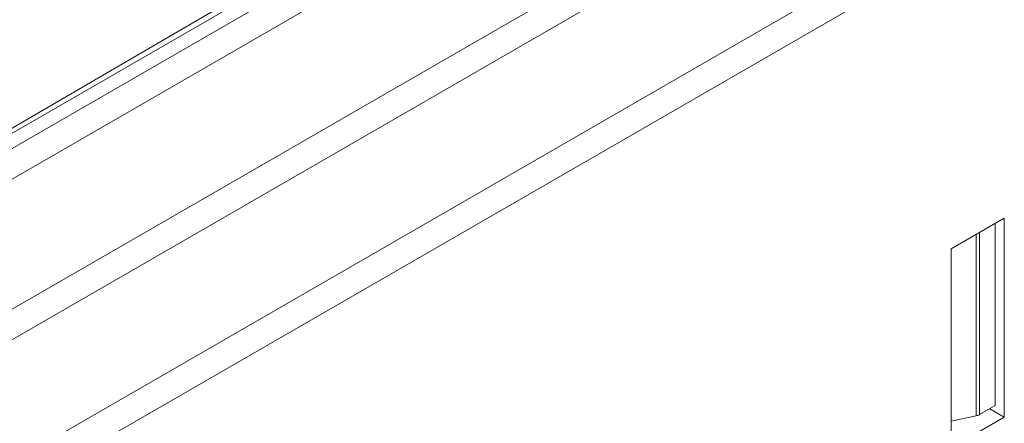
# Model space of a CAD drawing. Header units: millimetres. Extents: x -420 to 420, y -297 to 297.
# Tile 135 of 141: x 301 to 350, y 193 to 212. Entities that reach past the tile are written whole.
import ezdxf

# ---------------------------------------------------------------- set-up
doc = ezdxf.new("R2010")
doc.units = ezdxf.units.MM
doc.header["$MEASUREMENT"] = 0
doc.layers.add('layer 1', color=7, linetype='Continuous')

msp = doc.modelspace()

# ---------------------------------------------------------------- linework, layer by layer
at = {"layer": 'layer 1', "color": 7, "lineweight": 9}
for points in [[(290.8181, 200.4159), (290.8181, 200.4159), (340.767, 229.2508), (340.767, 229.2508)], [(340.4402, 227.5528), (340.4402, 227.5528), (291.4716, 199.2837), (291.4716, 199.2837)], [(294.2951, 203.1778), (294.2951, 203.1778), (336.3878, 227.4774), (336.3878, 227.4774)], [(294.6926, 203.6212), (294.6926, 203.6212), (335.6542, 227.5167), (335.6542, 227.5167)], [(273.7715, 182.6502), (273.7715, 182.6502), (340.4402, 221.1372), (340.4402, 221.1372)], [(341.0939, 220.0051), (341.0939, 220.0051), (274.4251, 181.5181), (274.4251, 181.5181)], [(279.6541, 178.4995), (279.6541, 178.4995), (346.3227, 216.9865), (346.3227, 216.9865)], [(347.9568, 216.4205), (347.9568, 216.4205), (280.3076, 177.3674), (280.3076, 177.3674)], [(346.9764, 201.1363), (346.9764, 201.1363), (349.5909, 202.6458), (349.5909, 202.6458)], [(349.5909, 202.6458), (349.5909, 202.6458), (349.5909, 192.8336), (349.5909, 192.8336)], [(349.1453, 202.3884), (349.1453, 202.3884), (349.1453, 193.4067), (349.1453, 193.4067)], [(348.2017, 192.8959), (348.2017, 192.8959), (348.2017, 201.8438), (348.2017, 201.8438)], [(348.3663, 201.9388), (348.3663, 201.9388), (348.3663, 192.9569), (348.3663, 192.9569)], [(346.9764, 191.3243), (346.9764, 191.3243), (346.9764, 201.1363), (346.9764, 201.1363)], [(349.1453, 193.4067), (349.1453, 193.4067), (348.3663, 192.9569), (348.3663, 192.9569)], [(348.2017, 192.8959), (348.2017, 192.8959), (346.9764, 192.6306), (346.9764, 192.6306)], [(349.5909, 192.8336), (349.5909, 192.8336), (346.9764, 191.3243), (346.9764, 191.3243)], [(348.2017, 192.8959), (348.2594, 192.9077), (348.3149, 192.9283), (348.3663, 192.9569)], [(349.5909, 192.8336), (349.5909, 192.8336), (348.8717, 193.2488), (348.8717, 193.2488)]]:
    msp.add_open_spline(points, degree=3, dxfattribs=at)

doc.saveas('drawing.dxf')
